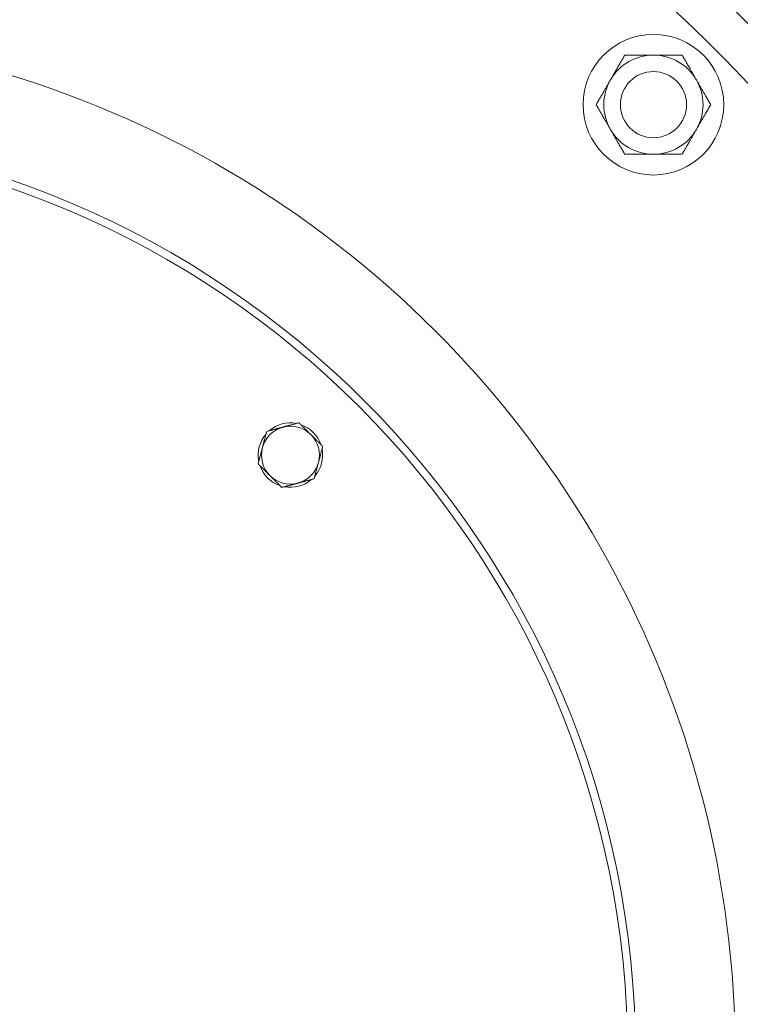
# Model space of a CAD drawing. Header units: inches. Extents: x 1 to 669, y 0 to 417.
# Tile 178 of 256: x 107.1 to 112.55, y 368.88 to 376.32. Entities that reach past the tile are written whole.
import ezdxf

# ---------------------------------------------------------------- set-up
doc = ezdxf.new("R2010")
doc.units = ezdxf.units.IN
doc.header["$LTSCALE"] = 12
doc.header["$MEASUREMENT"] = 0
doc.layers.get('0').update_dxf_attribs({"linetype": 'CONTINUOUS'})
doc.layers.add('D', color=2, linetype='CONTINUOUS')
doc.layers.add('X', color=1, linetype='CONTINUOUS')
doc.styles.get("Standard").update_dxf_attribs({"font": 'SIMPLEX.SHX', "width": 0.875})
doc.dimstyles.new('STANDARD$0', dxfattribs={"dimscale": 32, "dimtxt": 0.09375, "dimasz": 0.0625, "dimexe": 0.03125, "dimexo": 0.03125, "dimgap": 0.03125, "dimtad": 1, "dimtih": 1, "dimtoh": 1, "dimdec": 4, "dimzin": 12, "dimdsep": 46, "dimlunit": 5, "dimtxsty": 'Standard', "dimcen": -0.03125, "dimclrd": 256, "dimclre": 256, "dimclrt": 256, "dimadec": 0, "dimazin": 0, "dimtfac": 0.875, "dimtdec": 4, "dimtofl": 0, "dimtmove": 0, "dimatfit": 3, "dimfxl": 0, "dimtolj": 1, "dimtzin": 12, "dimlwd": 13, "dimlwe": 13, "dimarcsym": 0})

# ---------------------------------------------------------------- blocks, each defined once
blk = doc.blocks.new('*D16')
at = {"layer": 'D', "linetype": 'Continuous', "lineweight": 13}
for p, q in [((106.3522, 412.3009), (163.557, 412.3009)), ((162.557, 410.3009), (162.557, 377.227)), ((162.557, 327.328), (162.557, 372.227)), ((105.7696, 325.328), (163.557, 325.328))]:
    blk.add_line(p, q, dxfattribs=at)
at = {"layer": 'D', "linetype": 'Continuous'}
for points in [[(162.2237, 410.3009), (162.8904, 410.3009), (162.557, 412.3009)], [(162.2237, 327.328), (162.8904, 327.328), (162.557, 325.328)]]:
    blk.add_solid(points, dxfattribs=at)
at = {"layer": 'D', "linetype": 'Continuous', "lineweight": -3, "insert": (162.557, 374.727), "char_height": 3, "attachment_point": 5}
blk.add_mtext('\\A1;87{}{\\C2;%%p1}', dxfattribs=at)

msp = doc.modelspace()

# ---------------------------------------------------------------- linework, layer by layer
at = {"lineweight": 0}
for radius in [0.5315, 0.25014, 0.25]:
    msp.add_circle((111.89496, 375.67594), radius, dxfattribs=at)
for centre, radius, start, end in [((104.76366, 368.48844), 28, 191.850407, 65.469438), ((104.76366, 368.48844), 11.0625, 287.515572, 135.296106), ((104.76366, 368.48844), 10.75, 0, 139.39314), ((111.89496, 375.67594), 0.375, 90, 150), ((111.89496, 375.67594), 0.375, 30, 90), ((111.89496, 375.67594), 0.375, 150, 210), ((111.89496, 375.67594), 0.375, 330, 30), ((111.89496, 375.67594), 0.375, 210, 270), ((111.89496, 375.67594), 0.375, 270, 330)]:
    msp.add_arc(centre, radius, start, end, dxfattribs=at)
for points in [[(111.5702, 375.86344), (111.62044, 375.95046), (111.67846, 376.05094)], [(111.67846, 376.05094), (111.79448, 376.05094), (111.89496, 376.05094)], [(111.89496, 376.05094), (111.99544, 376.05094), (112.11147, 376.05094)], [(112.11147, 376.05094), (112.16948, 375.95046), (112.21972, 375.86344)], [(111.46195, 375.67594), (111.51996, 375.77643), (111.5702, 375.86344)], [(112.21972, 375.86344), (112.26996, 375.77643), (112.32797, 375.67594)], [(111.5702, 375.48844), (111.51996, 375.57546), (111.46195, 375.67594)], [(112.32797, 375.67594), (112.26996, 375.57546), (112.21972, 375.48844)], [(111.67846, 375.30094), (111.62044, 375.40143), (111.5702, 375.48844)], [(112.21972, 375.48844), (112.16948, 375.40143), (112.11147, 375.30094)], [(111.89496, 375.30094), (111.79448, 375.30094), (111.67846, 375.30094)], [(112.11147, 375.30094), (111.99544, 375.30094), (111.89496, 375.30094)]]:
    msp.add_rational_spline(points, [1, 1.0379548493, 1], degree=2, dxfattribs=at)
at = {"layer": 'X', "lineweight": 0}
for p, q in [((109.33495, 372.87), (109.3356, 372.86944)), ((109.30803, 372.84308), (109.30859, 372.84242))]:
    msp.add_line(p, q, dxfattribs=at)
msp.add_circle((104.76366, 368.48844), 6.9375, dxfattribs=at)
for centre, radius, start, end in [((104.76366, 368.48844), 7.75, 0, 115.46969), ((104.76366, 368.48844), 6.9968, 270, 90), ((109.15045, 373.02758), 0.219, 105, 165), ((109.15045, 373.02758), 0.2435, 79.077212, 130.922788), ((109.15045, 373.02758), 0.219, 45, 105), ((109.15045, 373.02758), 0.2435, 19.077212, 70.922788), ((109.15045, 373.02758), 0.2435, 139.077212, 190.922788), ((109.15045, 373.02758), 0.219, 345, 45), ((109.15045, 373.02758), 0.219, 165, 225), ((109.15045, 373.02758), 0.2435, 319.5, 10.922788), ((109.15045, 373.02758), 0.2435, 199.077212, 250.922788), ((109.15045, 373.02758), 0.219, 285, 345), ((109.15045, 373.02758), 0.219, 225, 285), ((109.15045, 373.02758), 0.2435, 259.077212, 310.5)]:
    msp.add_arc(centre, radius, start, end, dxfattribs=at)
for points, weights in [([(109.09376, 373.23912), (109.03708, 373.22393), (108.97163, 373.20639)], [1.89912449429, 1.89912449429, 1.76277349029]), ([(109.2159, 373.27184), (109.15045, 373.25431), (109.09376, 373.23912)], [1.76277349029, 1.89912449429, 1.89912449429]), ([(109.3053, 373.18244), (109.26381, 373.22393), (109.2159, 373.27184)], [1.89912449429, 1.89912449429, 1.76277349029]), ([(108.97163, 373.20639), (108.9541, 373.14094), (108.93891, 373.08426)], [1.76277349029, 1.89912449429, 1.89912449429]), ([(109.39471, 373.09303), (109.3468, 373.14094), (109.3053, 373.18244)], [1.76277349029, 1.89912449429, 1.89912449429]), ([(109.36198, 372.9709), (109.37717, 373.02758), (109.39471, 373.09303)], [1.89912449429, 1.89912449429, 1.76277349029]), ([(108.93891, 373.08426), (108.92372, 373.02758), (108.90618, 372.96213)], [1.89912449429, 1.89912449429, 1.76277349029]), ([(108.90618, 372.96213), (108.9541, 372.91422), (108.99559, 372.87273)], [1.76277349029, 1.89912449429, 1.89912449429]), ([(109.32926, 372.84877), (109.3468, 372.91422), (109.36198, 372.9709)], [1.76277349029, 1.89912449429, 1.89912449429]), ([(108.99559, 372.87273), (109.03708, 372.83123), (109.085, 372.78332)], [1.89912449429, 1.89912449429, 1.76277349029]), ([(109.085, 372.78332), (109.15045, 372.80086), (109.20713, 372.81604)], [1.76277349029, 1.89912449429, 1.89912449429]), ([(109.20713, 372.81604), (109.26381, 372.83123), (109.32926, 372.84877)], [1.89912449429, 1.89912449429, 1.76277349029])]:
    msp.add_rational_spline(points, weights, degree=2, dxfattribs=at)

# ---------------------------------------------------------------- dimensions: what is measured, and where the dimension line sits
at = {"layer": 'D', "linetype": 'Continuous', "lineweight": -3}
dim = msp.add_linear_dim(base=(162.55703, 325.32795), p1=(105.35216, 412.30094), p2=(104.76956, 325.32795), angle=90, text='<>{}{\\C2;%%p1}', dimstyle='STANDARD$0', override={"dimdec": 0, "dimtp": 1, "dimtm": 1, "dimarcsym": 1}, dxfattribs=at)
dim.commit()
dim.dimension.update_dxf_attribs({"geometry": '*D16', "text_midpoint": (162.55703, 374.727), "dimtype": 160})

doc.saveas('drawing.dxf')
